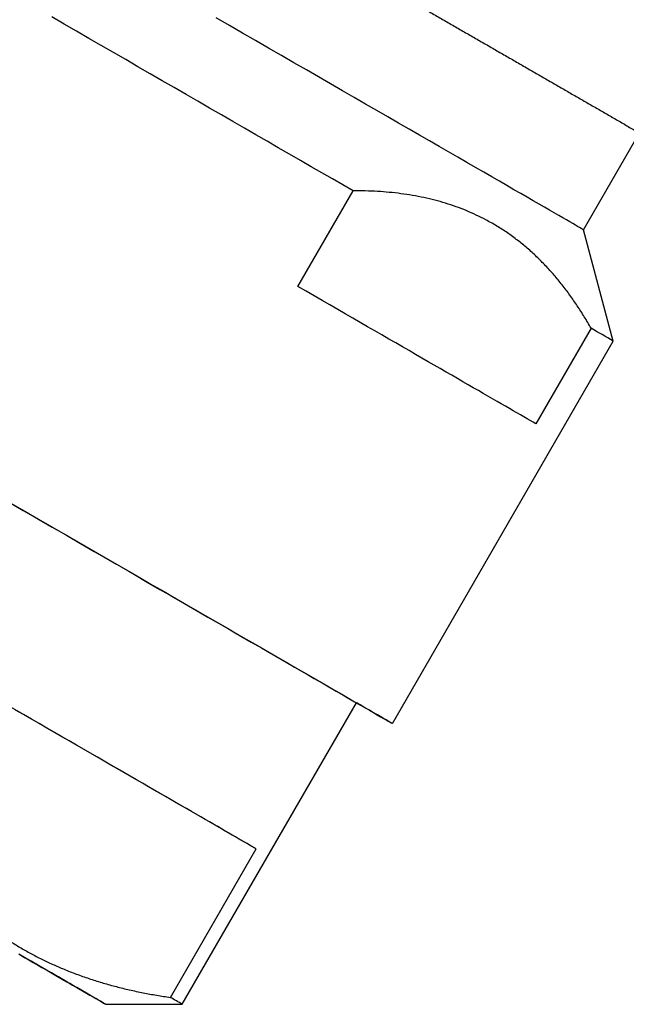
# Model space of a CAD drawing. Header units: millimetres. Extents: x 8 to 538, y 12 to 485.
# Tile 6 of 15: x 430 to 441, y 86 to 103. Entities that reach past the tile are written whole.
import ezdxf

# ---------------------------------------------------------------- set-up
doc = ezdxf.new("R2010")
doc.units = ezdxf.units.MM

msp = doc.modelspace()

# ---------------------------------------------------------------- linework, layer by layer
at = {"color": 7, "linetype": 'Continuous', "lineweight": 30}
for p, q in [((440.556, 99.671), (441.569, 101.426)), ((435.385, 98.645), (436.385, 100.377)), ((441.096, 97.656), (440.556, 99.671)), ((440.694, 97.889), (439.694, 96.157)), ((437.096, 90.728), (441.096, 97.656)), ((434.63, 88.457), (429.835, 91.226)), ((433.293, 85.641), (436.447, 91.103)), ((433.077, 85.766), (434.63, 88.457)), ((430.349, 86.541), (430.349, 86.541)), ((431.907, 85.641), (433.293, 85.641))]:
    msp.add_line(p, q, dxfattribs=at)
at = {"color": 7, "linetype": 'Continuous', "lineweight": 30, "flags": 128}
for points in [[(436.385, 100.377), (436.199, 100.484), (436.011, 100.593), (435.819, 100.704), (435.626, 100.815), (435.43, 100.928), (435.232, 101.043), (435.031, 101.159), (434.829, 101.276), (434.624, 101.394), (434.418, 101.513), (434.21, 101.633), (434, 101.754), (433.788, 101.876), (433.575, 101.999), (433.361, 102.123), (433.145, 102.248), (432.927, 102.373), (432.709, 102.499), (432.489, 102.626), (432.269, 102.754), (432.047, 102.881), (431.825, 103.01), (431.602, 103.139), (431.378, 103.268), (431.154, 103.397), (430.929, 103.527)], [(440.556, 99.671), (440.555, 99.672), (440.548, 99.676), (440.534, 99.684), (440.513, 99.696), (440.485, 99.712), (440.451, 99.732), (440.411, 99.755), (440.363, 99.783), (440.309, 99.814), (440.249, 99.849), (440.182, 99.887), (440.109, 99.93), (440.029, 99.976), (439.943, 100.025), (439.851, 100.079), (439.752, 100.135), (439.648, 100.196), (439.537, 100.26), (439.42, 100.327), (439.298, 100.398), (439.169, 100.472), (439.035, 100.55), (438.895, 100.63), (438.75, 100.714), (438.599, 100.801), (438.443, 100.892), (438.281, 100.985), (438.115, 101.081), (437.943, 101.18), (437.767, 101.282), (437.586, 101.387), (437.4, 101.494), (437.209, 101.604), (437.014, 101.717), (436.815, 101.832), (436.612, 101.949), (436.405, 102.069), (436.194, 102.19), (435.979, 102.314), (435.761, 102.441), (435.539, 102.569), (435.314, 102.698), (435.086, 102.83), (434.855, 102.964), (434.621, 103.099), (434.384, 103.235), (434.146, 103.373), (433.904, 103.512)], [(439.694, 96.157), (439.644, 96.185), (439.591, 96.216), (439.536, 96.248), (439.477, 96.282), (439.416, 96.317), (439.352, 96.354), (439.285, 96.393), (439.216, 96.433), (439.143, 96.475), (439.068, 96.518), (438.991, 96.563), (438.91, 96.609), (438.827, 96.657), (438.741, 96.707), (438.653, 96.758), (438.562, 96.81), (438.469, 96.864), (438.373, 96.92), (438.274, 96.976), (438.173, 97.035), (438.07, 97.094), (437.964, 97.156), (437.856, 97.218), (437.745, 97.282), (437.632, 97.347), (437.517, 97.414), (437.399, 97.482), (437.28, 97.551), (437.158, 97.621), (437.033, 97.693), (436.907, 97.766), (436.779, 97.84), (436.648, 97.916), (436.515, 97.992), (436.381, 98.07), (436.244, 98.149), (436.106, 98.229), (435.965, 98.31), (435.823, 98.392), (435.679, 98.475), (435.533, 98.559), (435.385, 98.645)], [(430.143, 94.743), (430.411, 94.589), (430.675, 94.436), (430.936, 94.286), (431.193, 94.137), (431.447, 93.99), (431.698, 93.846), (431.944, 93.703), (432.187, 93.563), (432.425, 93.426), (432.659, 93.291), (432.888, 93.158), (433.113, 93.028), (433.333, 92.901), (433.548, 92.777), (433.757, 92.656), (433.962, 92.538), (434.161, 92.423), (434.354, 92.312), (434.542, 92.203), (434.724, 92.098), (434.9, 91.996), (435.07, 91.898), (435.234, 91.804), (435.391, 91.713), (435.542, 91.625), (435.687, 91.542), (435.825, 91.462), (435.956, 91.386), (436.081, 91.315), (436.198, 91.247), (436.309, 91.183), (436.413, 91.123), (436.509, 91.067), (436.599, 91.015), (436.681, 90.968), (436.756, 90.925), (436.823, 90.886), (436.883, 90.851), (436.936, 90.82), (436.982, 90.794), (437.019, 90.772), (437.05, 90.755), (437.072, 90.742), (437.088, 90.733), (437.095, 90.728), (437.095, 90.728), (437.088, 90.733), (437.073, 90.741), (437.05, 90.754), (437.02, 90.772), (436.982, 90.793), (436.937, 90.82), (436.885, 90.85), (436.825, 90.885), (436.757, 90.923), (436.682, 90.967), (436.6, 91.014), (436.511, 91.065), (436.447, 91.103)], [(430.188, 94.717), (430.439, 94.572), (430.687, 94.429), (430.931, 94.288), (431.172, 94.149), (431.41, 94.012), (431.644, 93.877), (431.874, 93.744), (432.1, 93.613), (432.322, 93.485), (432.54, 93.359), (432.753, 93.236), (432.962, 93.116), (433.166, 92.998), (433.365, 92.883), (433.559, 92.771), (433.747, 92.662), (433.931, 92.556), (434.109, 92.453), (434.282, 92.353), (434.449, 92.257), (434.61, 92.164), (434.766, 92.074), (434.915, 91.988), (435.059, 91.905), (435.196, 91.825), (435.327, 91.75), (435.451, 91.678), (435.57, 91.61), (435.681, 91.545), (435.786, 91.484), (435.885, 91.428), (435.976, 91.375), (436.061, 91.326), (436.139, 91.281), (436.21, 91.24), (436.274, 91.203), (436.331, 91.17), (436.381, 91.141), (436.424, 91.116), (436.46, 91.095), (436.489, 91.078), (436.511, 91.066), (436.525, 91.058), (436.532, 91.053), (436.532, 91.053), (436.525, 91.057), (436.511, 91.066), (436.49, 91.078), (436.461, 91.095), (436.447, 91.103)], [(434.63, 88.457), (434.594, 88.478), (434.554, 88.501), (434.511, 88.525), (434.466, 88.552), (434.418, 88.579), (434.367, 88.609), (434.313, 88.64), (434.257, 88.673), (434.197, 88.707), (434.135, 88.743), (434.071, 88.78), (434.003, 88.819), (433.933, 88.86), (433.86, 88.902), (433.785, 88.945), (433.706, 88.99), (433.626, 89.037), (433.542, 89.085), (433.457, 89.135), (433.368, 89.186), (433.277, 89.238), (433.184, 89.292), (433.088, 89.347), (432.99, 89.404), (432.889, 89.462), (432.786, 89.522), (432.681, 89.583), (432.573, 89.645), (432.463, 89.709), (432.351, 89.773), (432.236, 89.839), (432.119, 89.907), (432.001, 89.975), (431.88, 90.045), (431.757, 90.116), (431.631, 90.189), (431.504, 90.262), (431.375, 90.337), (431.244, 90.412), (431.111, 90.489), (430.976, 90.567), (430.84, 90.646), (430.701, 90.726), (430.561, 90.807), (430.419, 90.889), (430.275, 90.972)], [(430.33, 86.552), (430.463, 86.475), (430.591, 86.401), (430.714, 86.33), (430.831, 86.263), (430.942, 86.199), (431.047, 86.138), (431.147, 86.08), (431.241, 86.026), (431.329, 85.975), (431.41, 85.928), (431.486, 85.884), (431.556, 85.844), (431.619, 85.807), (431.676, 85.774), (431.727, 85.745), (431.772, 85.719), (431.81, 85.697), (431.842, 85.678), (431.868, 85.664), (431.887, 85.652), (431.9, 85.645), (431.907, 85.641), (431.907, 85.641), (431.9, 85.645), (431.888, 85.652), (431.868, 85.663), (431.843, 85.678), (431.811, 85.696), (431.773, 85.718), (431.728, 85.744), (431.677, 85.773), (431.62, 85.806), (431.557, 85.843), (431.487, 85.883), (431.412, 85.927), (431.33, 85.974), (431.242, 86.024), (431.149, 86.078), (431.049, 86.136), (430.944, 86.197), (430.833, 86.261), (430.716, 86.328), (430.594, 86.399), (430.466, 86.473), (430.332, 86.55)], [(430.336, 86.548), (430.447, 86.484), (430.554, 86.423), (430.654, 86.365), (430.749, 86.31), (430.839, 86.258), (430.922, 86.21), (431, 86.165), (431.073, 86.123), (431.139, 86.085), (431.199, 86.05), (431.254, 86.018), (431.303, 85.99), (431.345, 85.965), (431.382, 85.944), (431.412, 85.927), (431.437, 85.912), (431.455, 85.902), (431.467, 85.895), (431.474, 85.891), (431.474, 85.891), (431.468, 85.895), (431.455, 85.902), (431.437, 85.912), (431.413, 85.926), (431.382, 85.944), (431.346, 85.965), (431.303, 85.989), (431.255, 86.017), (431.201, 86.049), (431.14, 86.083), (431.074, 86.122), (431.002, 86.163), (430.924, 86.208), (430.84, 86.257), (430.751, 86.308), (430.656, 86.363), (430.556, 86.421), (430.45, 86.482), (430.338, 86.546)]]:
    msp.add_lwpolyline(points, dxfattribs=at)
at = {"color": 7, "linetype": 'Continuous', "lineweight": 30}
for centre, radius, start, end in [((264.652, -207.147), 352.189, 59.9343, 60.0099), ((368.569, -26.048), 129.087, 59.9075, 60.01836)]:
    msp.add_arc(centre, radius, start, end, dxfattribs=at)
for points, knots in [([(412.761, 118.057), (412.761, 118.057), (412.761, 118.057), (412.763, 118.056), (412.767, 118.054), (412.773, 118.05), (412.782, 118.045), (412.794, 118.038), (412.809, 118.029), (412.827, 118.019), (412.847, 118.007), (412.87, 117.994), (412.896, 117.979), (412.924, 117.963), (412.955, 117.945), (412.988, 117.926), (413.024, 117.905), (413.062, 117.883), (413.103, 117.86), (413.147, 117.835), (413.193, 117.808), (413.241, 117.78), (413.292, 117.751), (413.345, 117.72), (413.401, 117.688), (413.46, 117.654), (413.521, 117.619), (413.584, 117.582), (413.65, 117.544), (413.718, 117.505), (413.789, 117.464), (413.862, 117.422), (413.938, 117.378), (414.016, 117.333), (414.096, 117.287), (414.179, 117.239), (414.264, 117.19), (414.351, 117.139), (414.441, 117.088), (414.533, 117.034), (414.628, 116.98), (414.725, 116.924), (414.824, 116.867), (414.925, 116.808), (415.029, 116.748), (415.135, 116.687), (415.243, 116.625), (415.353, 116.561), (415.466, 116.496), (415.581, 116.43), (415.698, 116.362), (415.817, 116.293), (415.938, 116.223), (416.062, 116.152), (416.187, 116.08), (416.315, 116.006), (416.445, 115.931), (416.577, 115.855), (416.711, 115.778), (416.847, 115.699), (416.984, 115.619), (417.124, 115.539), (417.266, 115.457), (417.41, 115.374), (417.556, 115.29), (417.704, 115.204), (417.853, 115.118), (418.005, 115.03), (418.158, 114.942), (418.313, 114.852), (418.47, 114.762), (418.629, 114.67), (418.79, 114.577), (418.952, 114.484), (419.116, 114.389), (419.282, 114.293), (419.45, 114.196), (419.619, 114.099), (419.789, 114), (419.962, 113.901), (420.136, 113.8), (420.311, 113.699), (420.489, 113.597), (420.667, 113.494), (420.847, 113.39), (421.029, 113.285), (421.212, 113.179), (421.396, 113.073), (421.582, 112.965), (421.77, 112.857), (421.958, 112.748), (422.148, 112.639), (422.339, 112.528), (422.532, 112.417), (422.726, 112.305), (422.921, 112.193), (423.117, 112.079), (423.314, 111.966), (423.513, 111.851), (423.712, 111.736), (423.913, 111.62), (424.115, 111.503), (424.318, 111.386), (424.521, 111.269), (424.726, 111.15), (424.932, 111.032), (425.139, 110.912), (425.346, 110.792), (425.555, 110.672), (425.764, 110.551), (425.974, 110.43), (426.185, 110.308), (426.396, 110.186), (426.609, 110.064), (426.822, 109.941), (427.036, 109.817), (427.25, 109.693), (427.465, 109.569), (427.68, 109.445), (427.897, 109.32), (428.113, 109.195), (428.33, 109.07), (428.548, 108.944), (428.766, 108.818), (428.984, 108.692), (429.203, 108.566), (429.423, 108.439), (429.642, 108.312), (429.862, 108.185), (430.082, 108.058), (430.302, 107.931), (430.523, 107.804), (430.743, 107.676), (430.964, 107.549), (431.185, 107.421), (431.406, 107.294), (431.627, 107.166), (431.848, 107.039), (432.069, 106.911), (432.29, 106.783), (432.511, 106.656), (432.732, 106.528), (432.953, 106.401), (433.174, 106.273), (433.394, 106.146), (433.614, 106.019), (433.834, 105.892), (434.054, 105.765), (434.273, 105.638), (434.492, 105.512), (434.711, 105.386), (434.929, 105.26), (435.147, 105.134), (435.365, 105.008), (435.582, 104.883), (435.798, 104.758), (436.014, 104.633), (436.229, 104.509), (436.444, 104.385), (436.658, 104.261), (436.872, 104.138), (437.084, 104.015), (437.296, 103.893), (437.508, 103.771), (437.718, 103.649), (437.928, 103.528), (438.137, 103.408), (438.345, 103.287), (438.552, 103.168), (438.759, 103.049), (438.964, 102.93), (439.168, 102.812), (439.372, 102.695), (439.574, 102.578), (439.776, 102.462), (439.976, 102.346), (440.175, 102.231), (440.373, 102.117), (440.57, 102.003), (440.766, 101.89), (440.96, 101.778), (441.153, 101.666), (441.345, 101.555), (441.536, 101.445), (441.726, 101.336), (441.914, 101.227), (442.1, 101.119), (442.286, 101.012), (442.47, 100.906), (442.652, 100.801), (442.833, 100.696), (443.013, 100.592), (443.191, 100.49), (443.367, 100.388), (443.542, 100.287), (443.716, 100.187), (443.887, 100.087), (444.057, 99.989), (444.226, 99.892), (444.393, 99.796), (444.558, 99.7), (444.721, 99.606), (444.883, 99.513), (445.043, 99.42), (445.201, 99.329), (445.357, 99.239), (445.512, 99.149), (445.664, 99.061), (445.815, 98.974), (445.964, 98.888), (446.111, 98.803), (446.256, 98.72), (446.399, 98.637), (446.54, 98.556), (446.679, 98.475), (446.816, 98.396), (446.952, 98.318), (447.085, 98.241), (447.213, 98.167), (447.305, 98.114), (447.375, 98.073), (447.448, 98.032), (447.553, 97.97), (447.677, 97.899), (447.798, 97.829), (447.917, 97.76), (448.034, 97.693), (448.149, 97.627), (448.261, 97.562), (448.371, 97.498), (448.479, 97.436), (448.585, 97.375), (448.689, 97.315), (448.79, 97.256), (448.889, 97.199), (448.986, 97.143), (449.08, 97.089), (449.172, 97.036), (449.262, 96.984), (449.349, 96.933), (449.434, 96.884), (449.517, 96.836), (449.597, 96.79), (449.675, 96.745), (449.75, 96.702), (449.823, 96.659), (449.894, 96.619), (449.962, 96.579), (450.028, 96.541), (450.091, 96.505), (450.152, 96.47), (450.21, 96.436), (450.266, 96.404), (450.319, 96.373), (450.37, 96.344), (450.419, 96.316), (450.464, 96.289), (450.508, 96.264), (450.549, 96.24), (450.587, 96.218), (450.623, 96.198), (450.656, 96.179), (450.686, 96.161), (450.714, 96.145), (450.74, 96.13), (450.763, 96.117), (450.783, 96.105), (450.801, 96.095), (450.816, 96.086), (450.828, 96.079), (450.838, 96.073), (450.844, 96.07), (450.847, 96.068), (450.847, 96.068), (450.847, 96.068)], [0, 0, 0, 0, 0.000687, 0.002708, 0.005289, 0.008348, 0.011721, 0.015262, 0.018889, 0.022559, 0.026254, 0.029962, 0.033679, 0.037401, 0.041127, 0.044856, 0.048586, 0.052318, 0.05605, 0.059784, 0.063518, 0.067252, 0.070987, 0.074722, 0.078458, 0.082193, 0.085929, 0.089665, 0.093401, 0.097138, 0.100874, 0.10461, 0.108347, 0.112083, 0.11582, 0.119556, 0.123293, 0.12703, 0.130766, 0.134503, 0.13824, 0.141977, 0.145713, 0.14945, 0.153187, 0.156924, 0.160661, 0.164398, 0.168135, 0.171871, 0.175608, 0.179345, 0.183082, 0.186819, 0.190556, 0.194293, 0.19803, 0.201767, 0.205504, 0.209241, 0.212978, 0.216715, 0.220452, 0.224189, 0.227926, 0.231663, 0.2354, 0.239137, 0.242874, 0.246611, 0.250348, 0.254085, 0.257822, 0.261559, 0.265296, 0.269033, 0.27277, 0.276507, 0.280244, 0.283981, 0.287718, 0.291455, 0.295192, 0.298929, 0.302666, 0.306403, 0.31014, 0.313877, 0.317614, 0.321351, 0.325088, 0.328825, 0.332562, 0.336299, 0.340037, 0.343774, 0.347511, 0.351248, 0.354985, 0.358722, 0.362459, 0.366196, 0.369933, 0.37367, 0.377407, 0.381144, 0.384881, 0.388618, 0.392355, 0.396092, 0.399829, 0.403566, 0.407303, 0.41104, 0.414777, 0.418514, 0.422252, 0.425989, 0.429726, 0.433463, 0.4372, 0.440937, 0.444674, 0.448411, 0.452148, 0.455885, 0.459622, 0.463359, 0.467096, 0.470833, 0.47457, 0.478307, 0.482044, 0.485781, 0.489518, 0.493255, 0.496993, 0.50073, 0.504467, 0.508204, 0.511941, 0.515678, 0.519415, 0.523152, 0.526889, 0.530626, 0.534363, 0.5381, 0.541837, 0.545574, 0.549311, 0.553048, 0.556785, 0.560522, 0.564259, 0.567996, 0.571734, 0.575471, 0.579208, 0.582945, 0.586682, 0.590419, 0.594156, 0.597893, 0.60163, 0.605367, 0.609104, 0.612841, 0.616578, 0.620315, 0.624052, 0.627789, 0.631526, 0.635263, 0.639, 0.642737, 0.646474, 0.650211, 0.653949, 0.657686, 0.661423, 0.66516, 0.668897, 0.672634, 0.676371, 0.680108, 0.683845, 0.687582, 0.691319, 0.695056, 0.698793, 0.70253, 0.706267, 0.710004, 0.713741, 0.717478, 0.721215, 0.724952, 0.728689, 0.732426, 0.736163, 0.7399, 0.743637, 0.747374, 0.751111, 0.754848, 0.758585, 0.762322, 0.766059, 0.769796, 0.773533, 0.77727, 0.781007, 0.784744, 0.788481, 0.792218, 0.795955, 0.799692, 0.803429, 0.806969, 0.807643, 0.80961, 0.813347, 0.817084, 0.820821, 0.824558, 0.828295, 0.832031, 0.835768, 0.839505, 0.843242, 0.846979, 0.850716, 0.854453, 0.85819, 0.861926, 0.865663, 0.8694, 0.873137, 0.876873, 0.88061, 0.884347, 0.888083, 0.89182, 0.895557, 0.899293, 0.90303, 0.906766, 0.910502, 0.914238, 0.917974, 0.92171, 0.925446, 0.929182, 0.932917, 0.936652, 0.940387, 0.944122, 0.947856, 0.951589, 0.955322, 0.959053, 0.962784, 0.966512, 0.970238, 0.97396, 0.977676, 0.981384, 0.985077, 0.988744, 0.992363, 0.995469, 0.998128, 1, 1, 1, 1]), ([(440.694, 97.889), (440.654, 97.958), (440.573, 98.096), (440.445, 98.295), (440.312, 98.488), (440.172, 98.674), (440.026, 98.852), (439.872, 99.022), (439.71, 99.185), (439.541, 99.339), (439.364, 99.483), (439.18, 99.618), (438.988, 99.741), (438.799, 99.848), (438.614, 99.941), (438.434, 100.02), (438.249, 100.092), (438.059, 100.155), (437.865, 100.209), (437.666, 100.256), (437.462, 100.296), (437.253, 100.327), (437.041, 100.351), (436.825, 100.367), (436.607, 100.376), (436.459, 100.376), (436.385, 100.377)], [0, 0, 0, 0, 0.043249, 0.086503, 0.12975, 0.173253, 0.216762, 0.260263, 0.304721, 0.349188, 0.393644, 0.438507, 0.48338, 0.528242, 0.566935, 0.605635, 0.644327, 0.683286, 0.722251, 0.76121, 0.800903, 0.840603, 0.880298, 0.920196, 0.9601, 1, 1, 1, 1]), ([(428.281, 88.535), (428.32, 88.486), (428.422, 88.358), (428.591, 88.158), (428.79, 87.938), (428.995, 87.726), (429.207, 87.523), (429.426, 87.329), (429.633, 87.161), (429.828, 87.014), (430.009, 86.888), (430.193, 86.768), (430.382, 86.654), (430.574, 86.547), (430.771, 86.446), (430.972, 86.352), (431.182, 86.262), (431.401, 86.177), (431.63, 86.097), (431.862, 86.025), (432.098, 85.959), (432.338, 85.901), (432.582, 85.849), (432.828, 85.804), (432.994, 85.778), (433.077, 85.766)], [0, 0, 0, 0, 0.032291, 0.083636, 0.134986, 0.186329, 0.237901, 0.28948, 0.34105, 0.380349, 0.419656, 0.458962, 0.498261, 0.537808, 0.577363, 0.616919, 0.656466, 0.69928, 0.742102, 0.784926, 0.827741, 0.870802, 0.913869, 0.956938, 1, 1, 1, 1])]:
    msp.add_open_spline(points, degree=3, knots=knots, dxfattribs=at)

doc.saveas('drawing.dxf')
